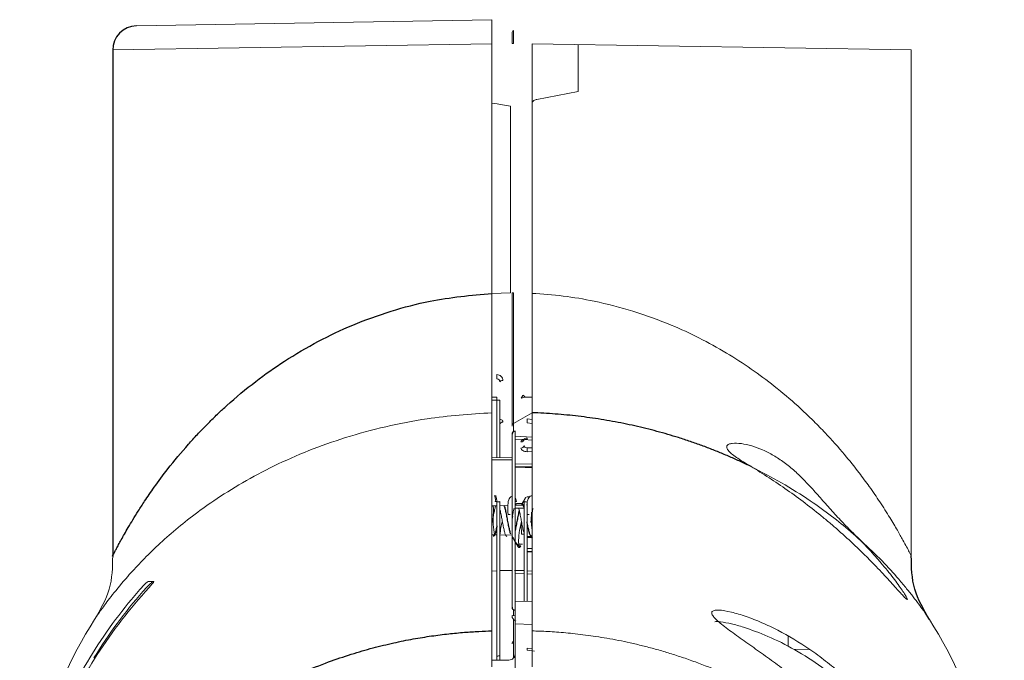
# Paper-space layout '_Front' of a CAD drawing. Header units: millimetres. Extents: x -1506 to 1507, y 5 to 2555.
# Tile 25 of 55: x -1334 to -1252, y 2345 to 2398. Entities that reach past the tile are written whole.
import ezdxf

# ---------------------------------------------------------------- set-up
doc = ezdxf.new("R2010")
doc.units = ezdxf.units.MM

psp = doc.layouts.new('_Front')

# ---------------------------------------------------------------- linework, layer by layer
at = {"color": 144, "linetype": 'Continuous', "lineweight": 18}
for p, q in [((-1323.961, 2397.674), (-1294.349, 2398.191)), ((-1294.349, 2396.192), (-1325.926, 2395.674)), ((-1294.349, 2373.573), (-1294.349, 2396.192)), ((-1291.003, 2396.192), (-1291.003, 2375.4)), ((-1259.426, 2395.674), (-1291.003, 2396.192)), ((-1287.152, 2396.129), (-1287.152, 2392.217)), ((-1259.426, 2353.495), (-1259.426, 2395.674)), ((-1290.599, 2391.55), (-1287.152, 2392.217)), ((-1292.804, 2390.998), (-1292.804, 2375.438)), ((-1292.804, 2375.438), (-1294.349, 2375.4)), ((-1294.349, 2366.817), (-1294.349, 2367.008)), ((-1293.928, 2366.759), (-1294.349, 2366.755)), ((-1291.003, 2366.755), (-1291.424, 2366.759)), ((-1294.349, 2366.501), (-1293.928, 2366.505)), ((-1294.349, 2366.276), (-1294.349, 2366.501)), ((-1293.928, 2366.505), (-1293.676, 2366.505)), ((-1293.928, 2361.709), (-1293.928, 2366.505)), ((-1293.676, 2366.505), (-1293.676, 2361.711)), ((-1292.549, 2364.56), (-1291.003, 2365.458)), ((-1291.003, 2364.9), (-1291.413, 2364.951)), ((-1292.549, 2363.859), (-1292.549, 2364.56)), ((-1291.424, 2364.614), (-1291.003, 2364.57)), ((-1292.676, 2349.264), (-1292.676, 2363.66)), ((-1292.424, 2363.914), (-1292.424, 2342.83)), ((-1292.424, 2363.507), (-1291.003, 2363.432)), ((-1291.687, 2363.214), (-1292.424, 2363.253)), ((-1291.003, 2363.178), (-1291.68, 2363.214)), ((-1291.424, 2362.545), (-1291.003, 2362.545)), ((-1292.676, 2361.718), (-1294.349, 2361.706)), ((-1291.003, 2362.215), (-1291.424, 2362.214)), ((-1292.424, 2361.207), (-1291.003, 2361.167)), ((-1291.003, 2360.939), (-1292.424, 2360.978)), ((-1294.172, 2358.537), (-1294.007, 2358.537)), ((-1292.424, 2358.537), (-1292.417, 2358.537)), ((-1291.535, 2358.386), (-1291.502, 2358.399)), ((-1291.286, 2358.462), (-1291.452, 2358.462)), ((-1294.349, 2357.705), (-1293.928, 2357.712)), ((-1294.066, 2358.063), (-1293.9, 2358.063)), ((-1293.928, 2344.843), (-1293.928, 2358.019)), ((-1293.676, 2358.076), (-1293.676, 2344.846)), ((-1293.676, 2357.716), (-1293.021, 2357.727)), ((-1292.424, 2358.063), (-1292.31, 2358.063)), ((-1291.676, 2357.757), (-1292.424, 2357.77)), ((-1292.424, 2357.516), (-1291.676, 2357.503)), ((-1291.676, 2349.753), (-1291.676, 2358.076)), ((-1291.424, 2358.019), (-1291.424, 2349.749)), ((-1293.006, 2356.97), (-1292.84, 2356.97)), ((-1291.416, 2356.97), (-1291.25, 2356.97)), ((-1294.349, 2355.295), (-1293.928, 2355.288)), ((-1293.676, 2355.283), (-1292.676, 2355.266)), ((-1291.711, 2355.336), (-1291.877, 2355.336)), ((-1291.072, 2355.133), (-1291.116, 2355.176)), ((-1292.223, 2354.519), (-1291.802, 2354.519)), ((-1292.045, 2354.364), (-1292.21, 2354.364)), ((-1292.116, 2354.245), (-1292.036, 2354.245)), ((-1291.941, 2354.37), (-1292.107, 2354.37)), ((-1291.424, 2354.157), (-1291.003, 2354.162)), ((-1291.003, 2353.912), (-1291.424, 2353.907)), ((-1293.928, 2352.293), (-1294.363, 2352.269)), ((-1292.676, 2352.324), (-1293.676, 2352.304)), ((-1292.475, 2352.323), (-1291.676, 2352.304)), ((-1291.676, 2352.05), (-1292.424, 2352.069)), ((-1291.424, 2352.293), (-1290.988, 2352.268)), ((-1290.997, 2352.015), (-1291.424, 2352.039)), ((-1292.424, 2349.766), (-1291.003, 2349.742)), ((-1292.676, 2348.562), (-1292.676, 2348.561)), ((-1292.424, 2348.553), (-1292.676, 2348.562)), ((-1292.549, 2348.558), (-1292.549, 2349.081)), ((-1292.549, 2346.435), (-1292.549, 2348.235)), ((-1291.003, 2347.815), (-1292.424, 2347.875)), ((-1292.676, 2346.225), (-1292.676, 2346.205)), ((-1292.549, 2346.415), (-1292.549, 2346.435)), ((-1269.676, 2346.02), (-1269.676, 2346.831)), ((-1290.79, 2345.611), (-1291.424, 2345.677)), ((-1291.418, 2345.84), (-1291.003, 2345.797)), ((-1267.934, 2345.74), (-1269.237, 2345.762)), ((-1294.349, 2344.838), (-1292.928, 2344.854))]:
    psp.add_line(p, q, dxfattribs=at)
at = {"color": 7, "linetype": 'Continuous', "lineweight": 25}
for p, q in [((-1325.926, 2395.674), (-1325.926, 2353.495)), ((-1292.416, 2358.538), (-1292.424, 2358.538)), ((-1292.676, 2355.097), (-1292.647, 2355.097)), ((-1291.132, 2355.222), (-1291.003, 2355.007)), ((-1291.424, 2353.903), (-1291.003, 2353.908))]:
    psp.add_line(p, q, dxfattribs=at)
at = {"color": 144, "linetype": 'Continuous', "lineweight": 18, "flags": 128}
for points in [[(-1294.349, 2391.248), (-1293.912, 2391.177), (-1293.476, 2391.106), (-1292.804, 2390.998)], [(-1293.676, 2368.027), (-1293.671, 2368.049), (-1293.657, 2368.07), (-1293.635, 2368.09), (-1293.605, 2368.107), (-1293.568, 2368.121), (-1293.525, 2368.132), (-1293.479, 2368.139), (-1293.431, 2368.142)], [(-1292.676, 2361.547), (-1293.184, 2361.544), (-1294.349, 2361.536)], [(-1292.546, 2345.041), (-1292.548, 2345.693), (-1292.549, 2346.207), (-1292.549, 2346.415), (-1292.549, 2346.415), (-1292.549, 2346.415)], [(-1291.418, 2345.84), (-1291.418, 2345.85), (-1291.418, 2345.85), (-1291.418, 2345.841), (-1291.419, 2345.822), (-1291.42, 2345.796), (-1291.421, 2345.762), (-1291.423, 2345.721), (-1291.424, 2345.677)]]:
    psp.add_lwpolyline(points, dxfattribs=at)
at = {"color": 7, "linetype": 'Continuous', "lineweight": 25}
for centre, radius, start, end in [((-1323.926, 2395.674), 2, 91, 180.81189), ((-1292.422, 2363.66), 0.254, 90.5, 180), ((-1292.422, 2349.264), 0.254, 180, 269.5)]:
    psp.add_arc(centre, radius, start, end, dxfattribs=at)
at = {"color": 144, "linetype": 'Continuous', "lineweight": 18}
for centre, radius, start, end in [((-1292.412, 2368.509), 1.533, 175.22569, 188.57107), ((-1301.204, 2366.632), 7.277, 359.0001, 0.9999), ((-1291.498, 2366.987), 0.227, 193.65894, 267.04291), ((-1288.257, 2364.977), 5.682, 180.26072, 183.66203), ((-1297.095, 2364.977), 5.682, 356.33797, 359.73928), ((-1293.443, 2364.448), 0.234, 86.70719, 174.32051), ((-1291.916, 2363.271), 0.24, 267.06685, 356.19297), ((-1297.738, 2363.259), 6.315, 359.74986, 0.83318), ((-1291.908, 2362.745), 0.233, 265.10208, 353.49754), ((-1309.6, 2362.379), 18.177, 359.47924, 0.52076), ((-1292.168, 2348.561), 0.508, 180, 247.5), ((-1292.676, 2326.52), 41, 147.99481, 180), ((-1292.676, 2326.52), 41, 0, 32.00532), ((-1293.867, 2345.607), 0.414, 261.54741, 297.50351), ((-1293.93, 2345.415), 0.256, 272.81647, 305.5174), ((-1294.776, 2345.174), 0.859, 359.00989, 1.63335)]:
    psp.add_arc(centre, radius, start, end, dxfattribs=at)
for points, knots in [([(-1294.349, 2396.192), (-1294.349, 2396.24), (-1294.349, 2396.335), (-1294.349, 2396.477), (-1294.349, 2396.618), (-1294.349, 2396.757), (-1294.349, 2396.892), (-1294.349, 2397.024), (-1294.349, 2397.152), (-1294.349, 2397.274), (-1294.349, 2397.391), (-1294.349, 2397.502), (-1294.349, 2397.63), (-1294.349, 2397.77), (-1294.349, 2397.911), (-1294.349, 2398.029), (-1294.349, 2398.119), (-1294.349, 2398.179), (-1294.349, 2398.187), (-1294.349, 2398.191)], [0, 0, 0, 0, 0.045541, 0.091062, 0.136562, 0.182042, 0.227503, 0.272945, 0.318369, 0.363776, 0.409166, 0.45454, 0.499898, 0.576075, 0.65512, 0.737034, 0.821818, 0.909473, 1, 1, 1, 1]), ([(-1292.676, 2397.074), (-1292.676, 2397.074), (-1292.676, 2396.981), (-1292.676, 2396.744), (-1292.676, 2396.649), (-1292.676, 2396.442), (-1292.676, 2396.331), (-1292.676, 2396.218)], [0, 0, 0, 0, 0.5, 0.5, 0.75, 0.75, 1, 1, 1, 1]), ([(-1292.548, 2396.218), (-1292.548, 2396.358), (-1292.548, 2396.5), (-1292.547, 2396.76), (-1292.547, 2396.88), (-1292.548, 2397.078), (-1292.548, 2397.158), (-1292.548, 2397.265), (-1292.549, 2397.294), (-1292.549, 2397.293)], [0, 0, 0, 0, 0.25, 0.25, 0.5, 0.5, 0.75, 0.75, 1, 1, 1, 1]), ([(-1290.599, 2391.55), (-1290.687, 2391.533), (-1290.771, 2391.504), (-1290.887, 2391.433), (-1290.923, 2391.405), (-1290.981, 2391.336), (-1291.003, 2391.294), (-1291.003, 2391.248)], [0, 0, 0, 0, 0.5, 0.5, 0.75, 0.75, 1, 1, 1, 1]), ([(-1294.349, 2371.071), (-1294.349, 2371.168), (-1294.349, 2371.371), (-1294.349, 2371.691), (-1294.349, 2372.037), (-1294.349, 2372.41), (-1294.349, 2372.808), (-1294.349, 2373.222), (-1294.349, 2373.725), (-1294.349, 2374.291), (-1294.349, 2374.877), (-1294.349, 2375.24), (-1294.349, 2375.4)], [0, 0, 0, 0, 0.069166, 0.14413, 0.224849, 0.31124, 0.403175, 0.500487, 0.597143, 0.749975, 0.890333, 1, 1, 1, 1]), ([(-1292.676, 2364.346), (-1292.676, 2364.415), (-1292.676, 2364.486), (-1292.676, 2364.662), (-1292.676, 2364.732), (-1292.676, 2364.899), (-1292.676, 2364.997), (-1292.676, 2365.338), (-1292.676, 2365.626), (-1292.676, 2366.184), (-1292.676, 2366.393), (-1292.676, 2366.845), (-1292.676, 2367.089), (-1292.676, 2367.617), (-1292.676, 2367.904), (-1292.676, 2368.504), (-1292.676, 2368.816), (-1292.676, 2369.782), (-1292.676, 2370.475), (-1292.676, 2371.867), (-1292.676, 2372.573), (-1292.676, 2374), (-1292.676, 2374.72), (-1292.676, 2375.438)], [0, 0, 0, 0, 0.125, 0.125, 0.1875, 0.1875, 0.25, 0.25, 0.375, 0.375, 0.4375, 0.4375, 0.5, 0.5, 0.5625, 0.5625, 0.625, 0.625, 0.75, 0.75, 0.875, 0.875, 1, 1, 1, 1]), ([(-1292.548, 2375.438), (-1292.548, 2374.733), (-1292.548, 2374.027), (-1292.548, 2372.627), (-1292.548, 2371.934), (-1292.547, 2370.568), (-1292.547, 2369.888), (-1292.547, 2368.938), (-1292.547, 2368.632), (-1292.547, 2368.042), (-1292.547, 2367.761), (-1292.547, 2367.243), (-1292.547, 2367.003), (-1292.547, 2366.56), (-1292.547, 2366.356), (-1292.548, 2365.812), (-1292.548, 2365.531), (-1292.548, 2365.199), (-1292.548, 2365.104), (-1292.549, 2364.941), (-1292.549, 2364.873), (-1292.549, 2364.702), (-1292.549, 2364.633), (-1292.549, 2364.565)], [0, 0, 0, 0, 0.125, 0.125, 0.25, 0.25, 0.375, 0.375, 0.4375, 0.4375, 0.5, 0.5, 0.5625, 0.5625, 0.625, 0.625, 0.75, 0.75, 0.8125, 0.8125, 0.875, 0.875, 1, 1, 1, 1]), ([(-1291.003, 2375.4), (-1291.003, 2375.241), (-1291.003, 2374.877), (-1291.003, 2374.292), (-1291.003, 2373.725), (-1291.003, 2373.154), (-1291.003, 2372.615), (-1291.003, 2372.047), (-1291.003, 2371.537), (-1291.003, 2371.22), (-1291.003, 2371.07)], [0, 0, 0, 0, 0.109602, 0.250036, 0.402694, 0.499533, 0.643463, 0.775124, 0.894052, 1, 1, 1, 1]), ([(-1291.003, 2375.4), (-1290.137, 2375.338), (-1288.392, 2375.212), (-1285.565, 2374.729), (-1282.524, 2373.947), (-1279.617, 2372.884), (-1277.039, 2371.689), (-1274.819, 2370.462), (-1272.73, 2369.11), (-1270.743, 2367.63), (-1269.017, 2366.167), (-1267.637, 2364.858), (-1266.324, 2363.509), (-1265.047, 2362.071), (-1263.846, 2360.57), (-1262.868, 2359.242), (-1262.001, 2357.977), (-1261.218, 2356.748), (-1260.583, 2355.681), (-1260.124, 2354.862), (-1259.804, 2354.273), (-1259.507, 2353.705), (-1259.459, 2353.611), (-1259.427, 2353.549)], [0, 0, 0, 0, 0.046753, 0.094174, 0.155951, 0.220444, 0.270122, 0.322441, 0.373333, 0.424589, 0.481014, 0.52318, 0.554746, 0.613264, 0.663062, 0.701766, 0.745655, 0.793531, 0.836636, 0.875117, 0.907844, 0.938668, 1, 1, 1, 1]), ([(-1294.349, 2371.071), (-1294.349, 2370.972), (-1294.349, 2370.779), (-1294.35, 2370.498), (-1294.35, 2370.229), (-1294.35, 2369.973), (-1294.349, 2369.73), (-1294.349, 2369.574), (-1294.349, 2369.498)], [0, 0, 0, 0, 0.1816511, 0.3573239, 0.5269742, 0.6906032, 0.8482527, 1, 1, 1, 1]), ([(-1294.349, 2369.499), (-1294.349, 2369.575), (-1294.349, 2369.731), (-1294.35, 2369.974), (-1294.35, 2370.23), (-1294.35, 2370.498), (-1294.349, 2370.779), (-1294.349, 2370.972), (-1294.349, 2371.07)], [0, 0, 0, 0, 0.151753, 0.309407, 0.473037, 0.642686, 0.818355, 1, 1, 1, 1]), ([(-1291.003, 2371.071), (-1291.003, 2370.972), (-1291.003, 2370.779), (-1291.002, 2370.498), (-1291.002, 2370.229), (-1291.002, 2369.973), (-1291.003, 2369.73), (-1291.003, 2369.574), (-1291.003, 2369.498)], [0, 0, 0, 0, 0.181651, 0.357324, 0.526974, 0.690603, 0.848253, 1, 1, 1, 1]), ([(-1291.003, 2369.499), (-1291.003, 2369.575), (-1291.003, 2369.731), (-1291.002, 2369.974), (-1291.002, 2370.23), (-1291.002, 2370.498), (-1291.003, 2370.779), (-1291.003, 2370.972), (-1291.003, 2371.07)], [0, 0, 0, 0, 0.151753, 0.309407, 0.473037, 0.642686, 0.818355, 1, 1, 1, 1]), ([(-1294.349, 2368.49), (-1294.349, 2368.552), (-1294.349, 2368.676), (-1294.349, 2368.871), (-1294.349, 2369.074), (-1294.349, 2369.283), (-1294.349, 2369.426), (-1294.349, 2369.499)], [0, 0, 0, 0, 0.195015, 0.392349, 0.592193, 0.794702, 1, 1, 1, 1]), ([(-1294.349, 2369.498), (-1294.349, 2369.426), (-1294.349, 2369.282), (-1294.349, 2369.073), (-1294.349, 2368.871), (-1294.349, 2368.676), (-1294.349, 2368.552), (-1294.349, 2368.49)], [0, 0, 0, 0, 0.205294, 0.407801, 0.607645, 0.804981, 1, 1, 1, 1]), ([(-1291.003, 2368.49), (-1291.003, 2368.552), (-1291.003, 2368.676), (-1291.003, 2368.871), (-1291.003, 2369.074), (-1291.003, 2369.283), (-1291.003, 2369.426), (-1291.003, 2369.499)], [0, 0, 0, 0, 0.195015, 0.392349, 0.592193, 0.794702, 1, 1, 1, 1]), ([(-1291.003, 2369.498), (-1291.003, 2369.426), (-1291.003, 2369.282), (-1291.003, 2369.073), (-1291.003, 2368.871), (-1291.003, 2368.676), (-1291.003, 2368.552), (-1291.003, 2368.49)], [0, 0, 0, 0, 0.205294, 0.407801, 0.607645, 0.804981, 1, 1, 1, 1]), ([(-1294.349, 2367.729), (-1294.349, 2367.789), (-1294.349, 2367.907), (-1294.349, 2368.094), (-1294.349, 2368.287), (-1294.349, 2368.422), (-1294.349, 2368.49)], [0, 0, 0, 0, 0.2510051, 0.5010435, 0.7505611, 1, 1, 1, 1]), ([(-1294.349, 2368.49), (-1294.349, 2368.422), (-1294.349, 2368.287), (-1294.349, 2368.094), (-1294.349, 2367.907), (-1294.349, 2367.789), (-1294.349, 2367.729)], [0, 0, 0, 0, 0.24944, 0.498957, 0.748996, 1, 1, 1, 1]), ([(-1293.431, 2368.142), (-1293.431, 2368.267), (-1293.481, 2368.392), (-1293.665, 2368.577), (-1293.799, 2368.636), (-1293.94, 2368.637)], [0, 0, 0, 0, 0.5, 0.5, 1, 1, 1, 1]), ([(-1293.928, 2368.281), (-1293.846, 2368.28), (-1293.778, 2368.24), (-1293.695, 2368.142), (-1293.676, 2368.084), (-1293.676, 2368.027)], [0, 0, 0, 0, 0.5, 0.5, 1, 1, 1, 1]), ([(-1291.003, 2368.49), (-1291.003, 2368.422), (-1291.003, 2368.287), (-1291.003, 2368.094), (-1291.003, 2367.907), (-1291.003, 2367.789), (-1291.003, 2367.729)], [0, 0, 0, 0, 0.24944, 0.498957, 0.748996, 1, 1, 1, 1]), ([(-1294.349, 2367.729), (-1294.349, 2367.678), (-1294.349, 2367.574), (-1294.349, 2367.426), (-1294.349, 2367.281), (-1294.349, 2367.14), (-1294.349, 2367.052), (-1294.349, 2367.008)], [0, 0, 0, 0, 0.192925, 0.389207, 0.589042, 0.792597, 1, 1, 1, 1]), ([(-1294.349, 2367.008), (-1294.349, 2367.053), (-1294.349, 2367.141), (-1294.349, 2367.281), (-1294.349, 2367.426), (-1294.349, 2367.574), (-1294.349, 2367.678), (-1294.349, 2367.729)], [0, 0, 0, 0, 0.207388, 0.410935, 0.610771, 0.807061, 1, 1, 1, 1]), ([(-1291.003, 2367.729), (-1291.003, 2367.678), (-1291.003, 2367.574), (-1291.003, 2367.426), (-1291.003, 2367.281), (-1291.003, 2367.14), (-1291.003, 2367.052), (-1291.003, 2367.008)], [0, 0, 0, 0, 0.192925, 0.389207, 0.589042, 0.792597, 1, 1, 1, 1]), ([(-1291.003, 2367.008), (-1291.003, 2367.053), (-1291.003, 2367.141), (-1291.003, 2367.281), (-1291.003, 2367.426), (-1291.003, 2367.574), (-1291.003, 2367.678), (-1291.003, 2367.729)], [0, 0, 0, 0, 0.207388, 0.410935, 0.610771, 0.807061, 1, 1, 1, 1]), ([(-1294.349, 2367.008), (-1294.349, 2366.964), (-1294.349, 2366.875), (-1294.35, 2366.749), (-1294.35, 2366.624), (-1294.35, 2366.503), (-1294.349, 2366.385), (-1294.349, 2366.313), (-1294.349, 2366.276)], [0, 0, 0, 0, 0.148818, 0.3047, 0.467732, 0.637966, 0.815406, 1, 1, 1, 1]), ([(-1291.719, 2366.933), (-1291.748, 2366.908), (-1291.782, 2366.866), (-1291.85, 2366.773), (-1291.886, 2366.72), (-1291.921, 2366.664)], [0, 0, 0, 0, 0.5, 0.5, 1, 1, 1, 1]), ([(-1291.51, 2366.76), (-1291.57, 2366.76), (-1291.638, 2366.748), (-1291.778, 2366.714), (-1291.85, 2366.691), (-1291.921, 2366.664)], [0, 0, 0, 0, 0.5, 0.5, 1, 1, 1, 1]), ([(-1291.003, 2366.276), (-1291.003, 2366.313), (-1291.003, 2366.385), (-1291.002, 2366.503), (-1291.002, 2366.624), (-1291.002, 2366.749), (-1291.003, 2366.875), (-1291.003, 2366.965), (-1291.003, 2367.008)], [0, 0, 0, 0, 0.184572, 0.361997, 0.532227, 0.695264, 0.851159, 1, 1, 1, 1]), ([(-1291.003, 2366.755), (-1291.002, 2366.712), (-1291.002, 2366.52), (-1291.003, 2366.383), (-1291.003, 2366.276)], [0, 0, 0, 0, 0.2286, 1, 1, 1, 1]), ([(-1294.349, 2365.458), (-1294.349, 2365.487), (-1294.349, 2365.556), (-1294.349, 2365.681), (-1294.349, 2365.844), (-1294.349, 2365.987), (-1294.349, 2366.129), (-1294.349, 2366.231), (-1294.349, 2366.276)], [0, 0, 0, 0, 0.209092, 0.499441, 0.655712, 0.791589, 0.906427, 1, 1, 1, 1]), ([(-1291.003, 2366.276), (-1291.003, 2366.247), (-1291.003, 2366.182), (-1291.003, 2366.089), (-1291.003, 2365.993), (-1291.003, 2365.897), (-1291.003, 2365.805), (-1291.003, 2365.695), (-1291.003, 2365.596), (-1291.003, 2365.517), (-1291.003, 2365.476), (-1291.003, 2365.458)], [0, 0, 0, 0, 0.0600704, 0.1295762, 0.2085034, 0.2967694, 0.3942057, 0.5005526, 0.7035419, 0.8695389, 1, 1, 1, 1]), ([(-1294.349, 2365.458), (-1296.17, 2365.333), (-1299.209, 2365.124), (-1303.261, 2364.319), (-1306.56, 2363.422), (-1309.667, 2362.311), (-1312.529, 2361.042), (-1315.172, 2359.63), (-1317.412, 2358.219), (-1319.304, 2356.853), (-1320.902, 2355.561), (-1322.342, 2354.266), (-1323.611, 2353.003), (-1324.862, 2351.637), (-1325.973, 2350.287), (-1326.842, 2349.119), (-1327.308, 2348.451), (-1327.497, 2348.172), (-1327.444, 2348.249), (-1327.444, 2348.25)], [0, 0, 0, 0, 0.0886497, 0.1479033, 0.2089845, 0.268987, 0.3308854, 0.3928707, 0.4562088, 0.5078264, 0.5594137, 0.6124718, 0.6658826, 0.7180788, 0.7938202, 0.8651112, 0.9331118, 0.9991571, 1, 1, 1, 1]), ([(-1294.349, 2347.288), (-1294.349, 2351.859), (-1294.349, 2355.672), (-1294.349, 2361.739), (-1294.349, 2363.994), (-1294.349, 2365.458)], [0, 0, 0, 0, 0.5, 0.5, 1, 1, 1, 1]), ([(-1293.43, 2364.681), (-1293.432, 2364.701), (-1293.439, 2364.753), (-1293.501, 2364.83), (-1293.588, 2364.891), (-1293.657, 2364.909), (-1293.676, 2364.914)], [0, 0, 0, 0, 0.21374, 0.543776, 0.876235, 1, 1, 1, 1]), ([(-1291.003, 2365.458), (-1291.003, 2363.994), (-1291.003, 2361.739), (-1291.003, 2355.672), (-1291.003, 2351.859), (-1291.003, 2347.288)], [0, 0, 0, 0, 0.5, 0.5, 1, 1, 1, 1]), ([(-1291.685, 2363.252), (-1291.684, 2363.233), (-1291.682, 2363.196), (-1291.709, 2363.169), (-1291.705, 2363.174), (-1291.676, 2363.19), (-1291.62, 2363.209), (-1291.536, 2363.225), (-1291.463, 2363.233), (-1291.425, 2363.231), (-1291.424, 2363.231)], [0, 0, 0, 0, 0.162044, 0.312927, 0.430594, 0.546017, 0.668175, 0.82168, 0.991856, 1, 1, 1, 1]), ([(-1291.676, 2363.255), (-1291.676, 2363.283), (-1291.649, 2363.307), (-1291.557, 2363.341), (-1291.491, 2363.35), (-1291.424, 2363.351)], [0, 0, 0, 0, 0.5, 0.5, 1, 1, 1, 1]), ([(-1291.669, 2363.225), (-1291.675, 2363.224), (-1291.734, 2363.214), (-1291.821, 2363.175), (-1291.911, 2363.11), (-1291.922, 2363.058), (-1291.928, 2363.032)], [0, 0, 0, 0, 0.0394097, 0.3629634, 0.6825977, 1, 1, 1, 1]), ([(-1291.928, 2362.512), (-1291.928, 2362.435), (-1291.871, 2362.358), (-1291.684, 2362.247), (-1291.556, 2362.214), (-1291.424, 2362.214)], [0, 0, 0, 0, 0.5, 0.5, 1, 1, 1, 1]), ([(-1291.424, 2362.545), (-1291.491, 2362.544), (-1291.557, 2362.565), (-1291.649, 2362.631), (-1291.676, 2362.675), (-1291.676, 2362.718)], [0, 0, 0, 0, 0.5, 0.5, 1, 1, 1, 1]), ([(-1272.765, 2360.974), (-1273.11, 2361.183), (-1273.452, 2361.384), (-1273.92, 2361.687), (-1274.069, 2361.789), (-1274.338, 2361.991), (-1274.457, 2362.091), (-1274.652, 2362.287), (-1274.723, 2362.38), (-1274.78, 2362.508), (-1274.791, 2362.548), (-1274.796, 2362.623), (-1274.79, 2362.657), (-1274.749, 2362.749), (-1274.691, 2362.798), (-1274.536, 2362.87), (-1274.439, 2362.893), (-1274.11, 2362.934), (-1273.849, 2362.923), (-1273.295, 2362.846), (-1272.999, 2362.78), (-1272.404, 2362.604), (-1272.103, 2362.493), (-1271.499, 2362.229), (-1271.197, 2362.075), (-1270.594, 2361.724), (-1270.293, 2361.525), (-1269.705, 2361.09), (-1269.416, 2360.853), (-1268.843, 2360.34), (-1268.559, 2360.064), (-1267.989, 2359.477), (-1267.706, 2359.168), (-1267.14, 2358.537), (-1266.855, 2358.213), (-1266.274, 2357.556), (-1265.976, 2357.222), (-1265.367, 2356.561), (-1265.058, 2356.236), (-1264.431, 2355.598), (-1264.111, 2355.285), (-1263.797, 2354.969)], [0, 0, 0, 0, 0.0625, 0.0625, 0.09375, 0.09375, 0.125, 0.125, 0.15625, 0.15625, 0.171875, 0.171875, 0.1875, 0.1875, 0.21875, 0.21875, 0.25, 0.25, 0.3125, 0.3125, 0.375, 0.375, 0.4375, 0.4375, 0.5, 0.5, 0.5625, 0.5625, 0.625, 0.625, 0.6875, 0.6875, 0.75, 0.75, 0.8125, 0.8125, 0.875, 0.875, 0.9375, 0.9375, 1, 1, 1, 1]), ([(-1263.797, 2354.969), (-1263.351, 2354.519), (-1262.928, 2354.07), (-1262.33, 2353.403), (-1262.137, 2353.181), (-1261.764, 2352.742), (-1261.583, 2352.523), (-1261.244, 2352.103), (-1261.085, 2351.901), (-1260.788, 2351.512), (-1260.648, 2351.324), (-1260.272, 2350.803), (-1260.078, 2350.515), (-1259.911, 2350.245), (-1259.882, 2350.196), (-1259.832, 2350.109), (-1259.812, 2350.071), (-1259.763, 2349.974), (-1259.748, 2349.932), (-1259.754, 2349.895), (-1259.775, 2349.9), (-1259.851, 2349.957), (-1259.906, 2350.007), (-1260.05, 2350.153), (-1260.138, 2350.247), (-1260.343, 2350.469), (-1260.46, 2350.598), (-1260.852, 2351.032), (-1261.16, 2351.374), (-1261.682, 2351.939), (-1261.865, 2352.136), (-1262.243, 2352.535), (-1262.439, 2352.739), (-1262.843, 2353.154), (-1263.052, 2353.365), (-1263.482, 2353.792), (-1263.704, 2354.008), (-1264.374, 2354.65), (-1264.834, 2355.074), (-1265.542, 2355.704), (-1265.782, 2355.913), (-1266.267, 2356.327), (-1266.513, 2356.534), (-1267.747, 2357.548), (-1268.745, 2358.304), (-1270.258, 2359.366), (-1270.767, 2359.709), (-1271.776, 2360.364), (-1272.275, 2360.676), (-1272.765, 2360.972)], [0, 0, 0, 0, 0.0625, 0.0625, 0.09375, 0.09375, 0.125, 0.125, 0.15625, 0.15625, 0.1875, 0.1875, 0.25, 0.25, 0.265625, 0.265625, 0.28125, 0.28125, 0.3125, 0.3125, 0.34375, 0.34375, 0.375, 0.375, 0.40625, 0.40625, 0.4375, 0.4375, 0.5, 0.5, 0.53125, 0.53125, 0.5625, 0.5625, 0.59375, 0.59375, 0.625, 0.625, 0.6875, 0.6875, 0.71875, 0.71875, 0.75, 0.75, 0.875, 0.875, 0.9375, 0.9375, 1, 1, 1, 1]), ([(-1272.725, 2360.947), (-1271.88, 2360.512), (-1270.123, 2359.609), (-1267.942, 2358.217), (-1266.052, 2356.854), (-1264.685, 2355.762), (-1263.968, 2355.109), (-1263.714, 2354.877)], [0, 0, 0, 0, 0.230986, 0.480704, 0.684213, 0.887602, 1, 1, 1, 1]), ([(-1294.172, 2358.537), (-1294.128, 2358.533), (-1294.096, 2358.489), (-1294.059, 2358.323), (-1294.055, 2358.204), (-1294.066, 2358.063)], [0, 0, 0, 0, 0.5, 0.5, 1, 1, 1, 1]), ([(-1293.9, 2358.063), (-1293.946, 2358.199), (-1293.978, 2358.317), (-1294.015, 2358.486), (-1294.019, 2358.533), (-1294.007, 2358.537)], [0, 0, 0, 0, 0.5, 0.5, 1, 1, 1, 1]), ([(-1293.006, 2356.97), (-1293.02, 2357.248), (-1293.048, 2357.801), (-1292.939, 2358.331), (-1292.785, 2358.44), (-1292.714, 2358.491)], [0, 0, 0, 0, 0.352528, 0.701969, 1, 1, 1, 1]), ([(-1292.31, 2358.063), (-1292.356, 2358.199), (-1292.388, 2358.317), (-1292.425, 2358.486), (-1292.429, 2358.533), (-1292.417, 2358.537)], [0, 0, 0, 0, 0.5, 0.5, 1, 1, 1, 1]), ([(-1291.432, 2357.752), (-1291.432, 2357.754), (-1291.437, 2358.017), (-1291.33, 2358.322), (-1291.15, 2358.533), (-1291.025, 2358.536), (-1290.992, 2358.537)], [0, 0, 0, 0, 0.003021, 0.42559, 0.850087, 1, 1, 1, 1]), ([(-1294.021, 2357.71), (-1294.037, 2357.672), (-1294.08, 2357.571), (-1294.146, 2357.275), (-1294.231, 2356.88), (-1294.295, 2356.509), (-1294.336, 2356.301), (-1294.349, 2356.232)], [0, 0, 0, 0, 0.142705, 0.385981, 0.63498, 0.878818, 1, 1, 1, 1]), ([(-1294.249, 2357.706), (-1294.244, 2357.686), (-1294.224, 2357.591), (-1294.216, 2357.407), (-1294.223, 2357.25), (-1294.225, 2357.188)], [0, 0, 0, 0, 0.143075, 0.66544, 1, 1, 1, 1]), ([(-1293.928, 2358.019), (-1293.861, 2358.024), (-1293.796, 2358.032), (-1293.703, 2358.052), (-1293.676, 2358.064), (-1293.676, 2358.076)], [0, 0, 0, 0, 0.5, 0.5, 1, 1, 1, 1]), ([(-1292.495, 2357.513), (-1292.507, 2357.472), (-1292.545, 2357.338), (-1292.595, 2357.101), (-1292.632, 2356.909), (-1292.641, 2356.86)], [0, 0, 0, 0, 0.2480261, 0.8089381, 1, 1, 1, 1]), ([(-1292.305, 2357.875), (-1292.326, 2357.876), (-1292.359, 2357.877), (-1292.394, 2357.794), (-1292.407, 2357.764)], [0, 0, 0, 0, 0.635345, 1, 1, 1, 1]), ([(-1291.848, 2357.885), (-1291.924, 2357.885), (-1292.078, 2357.885), (-1292.231, 2357.885), (-1292.307, 2357.885)], [0, 0, 0, 0, 0.500697, 1, 1, 1, 1]), ([(-1291.676, 2355.443), (-1291.692, 2355.493), (-1291.734, 2355.629), (-1291.804, 2355.961), (-1291.887, 2356.384), (-1291.964, 2356.826), (-1292.045, 2357.223), (-1292.094, 2357.42), (-1292.116, 2357.51)], [0, 0, 0, 0, 0.1077864, 0.2916697, 0.4760872, 0.6573759, 0.8428036, 1, 1, 1, 1]), ([(-1291.676, 2358.076), (-1291.676, 2358.064), (-1291.649, 2358.052), (-1291.556, 2358.032), (-1291.491, 2358.024), (-1291.424, 2358.019)], [0, 0, 0, 0, 0.5, 0.5, 1, 1, 1, 1]), ([(-1294.225, 2357.188), (-1294.243, 2356.831), (-1294.277, 2356.145), (-1294.177, 2355.568), (-1294.129, 2355.291)], [0, 0, 0, 0, 0.519683, 1, 1, 1, 1]), ([(-1293.1, 2355.157), (-1293.126, 2355.168), (-1293.178, 2355.189), (-1293.262, 2355.391), (-1293.338, 2355.701), (-1293.422, 2356.093), (-1293.501, 2356.532), (-1293.581, 2356.959), (-1293.639, 2357.246), (-1293.666, 2357.349), (-1293.667, 2357.352)], [0, 0, 0, 0, 0.137929, 0.28218, 0.423153, 0.567416, 0.709564, 0.852191, 0.996265, 1, 1, 1, 1]), ([(-1292.61, 2356.843), (-1292.615, 2356.819), (-1292.627, 2356.765), (-1292.637, 2356.705), (-1292.643, 2356.67)], [0, 0, 0, 0, 0.431998, 1, 1, 1, 1]), ([(-1291.045, 2357.188), (-1291.066, 2356.828), (-1291.098, 2356.295), (-1291.026, 2355.847), (-1291.003, 2355.702)], [0, 0, 0, 0, 0.675166, 1, 1, 1, 1]), ([(-1290.915, 2357.489), (-1290.915, 2357.489), (-1290.942, 2357.404), (-1290.993, 2357.153), (-1291.045, 2356.888), (-1291.07, 2356.762)], [0, 0, 0, 0, 0.0026613, 0.5242716, 1, 1, 1, 1]), ([(-1293.677, 2355.284), (-1293.657, 2355.484), (-1293.623, 2355.826), (-1293.521, 2356.234), (-1293.478, 2356.404)], [0, 0, 0, 0, 0.5848542, 1, 1, 1, 1]), ([(-1292.107, 2354.37), (-1292.12, 2354.575), (-1292.146, 2354.985), (-1292.052, 2355.737), (-1291.93, 2356.235), (-1291.889, 2356.401)], [0, 0, 0, 0, 0.399903, 0.798982, 1, 1, 1, 1]), ([(-1291.877, 2355.336), (-1291.903, 2355.688), (-1291.929, 2356.049), (-1291.889, 2356.391), (-1291.888, 2356.398)], [0, 0, 0, 0, 0.977266, 1, 1, 1, 1]), ([(-1291.054, 2356.666), (-1291.065, 2356.605), (-1291.085, 2356.497), (-1291.106, 2356.387), (-1291.115, 2356.339)], [0, 0, 0, 0, 0.556975, 1, 1, 1, 1]), ([(-1291.424, 2355.155), (-1291.377, 2355.155), (-1291.266, 2355.155), (-1291.155, 2355.155), (-1291.092, 2355.155)], [0, 0, 0, 0, 0.425132, 1, 1, 1, 1]), ([(-1291.941, 2354.37), (-1291.986, 2354.292), (-1292.018, 2354.247), (-1292.053, 2354.243), (-1292.056, 2354.284), (-1292.045, 2354.364)], [0, 0, 0, 0, 0.5, 0.5, 1, 1, 1, 1]), ([(-1257.908, 2348.25), (-1257.938, 2348.294), (-1257.997, 2348.383), (-1258.416, 2348.986), (-1258.908, 2349.655), (-1259.379, 2350.271), (-1259.953, 2350.985), (-1260.8, 2351.98), (-1262.007, 2353.304), (-1263.195, 2354.408), (-1263.797, 2354.969)], [0, 0, 0, 0, 0.1566216, 0.3199642, 0.4044567, 0.4912973, 0.5808219, 0.6733366, 0.8342758, 1, 1, 1, 1]), ([(-1325.926, 2353.547), (-1325.945, 2352.596), (-1325.982, 2350.695), (-1326.958, 2349.063), (-1327.446, 2348.247)], [0, 0, 0, 0, 0.499999, 1, 1, 1, 1]), ([(-1323.809, 2350.57), (-1323.632, 2350.775), (-1323.453, 2350.97), (-1323.221, 2351.204), (-1323.151, 2351.271), (-1323.04, 2351.369), (-1323, 2351.398), (-1322.986, 2351.398)], [0, 0, 0, 0, 0.5, 0.5, 0.75, 0.75, 1, 1, 1, 1]), ([(-1322.585, 2351.391), (-1322.6, 2351.391), (-1322.64, 2351.362), (-1322.751, 2351.265), (-1322.822, 2351.198), (-1322.977, 2351.044), (-1323.062, 2350.956), (-1323.234, 2350.77), (-1323.324, 2350.671), (-1323.414, 2350.569)], [0, 0, 0, 0, 0.25, 0.25, 0.5, 0.5, 0.75, 0.75, 1, 1, 1, 1]), ([(-1322.503, 2351.389), (-1322.518, 2351.36), (-1322.555, 2351.308), (-1322.655, 2351.181), (-1322.716, 2351.108), (-1322.916, 2350.872), (-1323.066, 2350.702), (-1323.216, 2350.537)], [0, 0, 0, 0, 0.25, 0.25, 0.5, 0.5, 1, 1, 1, 1]), ([(-1323.216, 2350.537), (-1324.799, 2348.786), (-1326.207, 2346.926), (-1328.066, 2343.979), (-1328.643, 2342.971), (-1329.713, 2340.901), (-1330.205, 2339.838), (-1331.545, 2336.579), (-1332.237, 2334.361), (-1332.984, 2330.97), (-1333.185, 2329.829), (-1333.411, 2328.1), (-1333.474, 2327.521), (-1333.576, 2326.358), (-1333.614, 2325.772), (-1333.639, 2325.187)], [0, 0, 0, 0, 0.25, 0.25, 0.375, 0.375, 0.5, 0.5, 0.75, 0.75, 0.875, 0.875, 0.9375, 0.9375, 1, 1, 1, 1]), ([(-1273.179, 2348.485), (-1272.752, 2348.336), (-1272.316, 2348.164), (-1271.433, 2347.78), (-1270.983, 2347.566), (-1269.642, 2346.874), (-1268.753, 2346.343), (-1267.432, 2345.438), (-1266.993, 2345.118), (-1266.12, 2344.437), (-1265.693, 2344.082), (-1264.858, 2343.342), (-1264.449, 2342.958), (-1263.652, 2342.157), (-1263.263, 2341.739), (-1262.529, 2340.898), (-1262.181, 2340.472), (-1261.69, 2339.826), (-1261.532, 2339.611), (-1261.235, 2339.188), (-1261.094, 2338.98), (-1260.696, 2338.367), (-1260.461, 2337.969), (-1260.182, 2337.439), (-1260.1, 2337.272), (-1259.959, 2336.96), (-1259.901, 2336.816), (-1259.814, 2336.562), (-1259.783, 2336.451), (-1259.749, 2336.26), (-1259.746, 2336.181), (-1259.768, 2336.061), (-1259.793, 2336.02), (-1259.87, 2335.973), (-1259.922, 2335.968), (-1260.117, 2336.006), (-1260.295, 2336.1), (-1260.741, 2336.403), (-1261, 2336.607), (-1261.59, 2337.096), (-1261.91, 2337.374), (-1262.592, 2337.972), (-1262.955, 2338.292), (-1263.723, 2338.968), (-1264.118, 2339.313), (-1264.928, 2340.012), (-1265.344, 2340.365), (-1266.195, 2341.077), (-1266.632, 2341.436), (-1267.506, 2342.141), (-1267.945, 2342.488), (-1268.829, 2343.174), (-1269.273, 2343.512), (-1270.166, 2344.179), (-1270.617, 2344.51), (-1271.51, 2345.156), (-1271.951, 2345.471), (-1272.819, 2346.087), (-1273.246, 2346.387), (-1274.076, 2346.977), (-1274.475, 2347.265), (-1275.019, 2347.679), (-1275.19, 2347.814), (-1275.498, 2348.071), (-1275.635, 2348.195), (-1275.806, 2348.371), (-1275.856, 2348.428), (-1275.94, 2348.535), (-1275.974, 2348.585), (-1276.023, 2348.68), (-1276.038, 2348.723), (-1276.048, 2348.802), (-1276.043, 2348.837), (-1275.997, 2348.927), (-1275.926, 2348.969), (-1275.726, 2349.018), (-1275.599, 2349.025), (-1275.154, 2349.007), (-1274.797, 2348.945), (-1274.022, 2348.759), (-1273.606, 2348.633), (-1273.179, 2348.485)], [0, 0, 0, 0, 0.03125, 0.03125, 0.0625, 0.0625, 0.125, 0.125, 0.15625, 0.15625, 0.1875, 0.1875, 0.21875, 0.21875, 0.25, 0.25, 0.28125, 0.28125, 0.296875, 0.296875, 0.3125, 0.3125, 0.34375, 0.34375, 0.359375, 0.359375, 0.375, 0.375, 0.390625, 0.390625, 0.40625, 0.40625, 0.421875, 0.421875, 0.4375, 0.4375, 0.46875, 0.46875, 0.5, 0.5, 0.53125, 0.53125, 0.5625, 0.5625, 0.59375, 0.59375, 0.625, 0.625, 0.65625, 0.65625, 0.6875, 0.6875, 0.71875, 0.71875, 0.75, 0.75, 0.78125, 0.78125, 0.8125, 0.8125, 0.84375, 0.84375, 0.859375, 0.859375, 0.875, 0.875, 0.882812, 0.882812, 0.890625, 0.890625, 0.898437, 0.898437, 0.90625, 0.90625, 0.921875, 0.921875, 0.9375, 0.9375, 0.96875, 0.96875, 1, 1, 1, 1]), ([(-1273.394, 2347.598), (-1273.733, 2347.698), (-1274.415, 2347.9), (-1275.146, 2348.026), (-1275.615, 2348.079), (-1275.733, 2348.057), (-1275.775, 2348.049)], [0, 0, 0, 0, 0.373028, 0.749388, 0.911347, 1, 1, 1, 1]), ([(-1294.349, 2346.195), (-1294.349, 2346.239), (-1294.349, 2346.329), (-1294.349, 2346.458), (-1294.349, 2346.586), (-1294.349, 2346.71), (-1294.349, 2346.866), (-1294.349, 2347.065), (-1294.349, 2347.206), (-1294.349, 2347.288)], [0, 0, 0, 0, 0.088199, 0.182279, 0.282137, 0.387604, 0.498463, 0.708633, 1, 1, 1, 1]), ([(-1291.003, 2347.288), (-1290.79, 2347.281), (-1290.35, 2347.268), (-1289.67, 2347.235), (-1288.95, 2347.189), (-1288.189, 2347.127), (-1287.388, 2347.046), (-1286.548, 2346.946), (-1285.669, 2346.822), (-1284.753, 2346.674), (-1283.8, 2346.497), (-1282.812, 2346.291), (-1281.789, 2346.05), (-1280.733, 2345.774), (-1279.647, 2345.459), (-1278.531, 2345.102), (-1276.315, 2344.323), (-1273.255, 2342.997), (-1269.68, 2340.972), (-1266.76, 2338.93), (-1264.646, 2337.175), (-1263.108, 2335.736), (-1261.96, 2334.568), (-1260.879, 2333.371), (-1259.864, 2332.149), (-1258.914, 2330.906), (-1258.03, 2329.645), (-1257.209, 2328.369), (-1256.452, 2327.082), (-1255.757, 2325.787), (-1255.123, 2324.487), (-1254.548, 2323.184), (-1254.031, 2321.882), (-1253.571, 2320.582), (-1253.165, 2319.287), (-1252.813, 2317.999), (-1252.512, 2316.72), (-1252.26, 2315.453), (-1252.055, 2314.199), (-1251.897, 2312.959), (-1251.779, 2311.736), (-1251.735, 2310.925), (-1251.713, 2310.523)], [0, 0, 0, 0, 0.010491, 0.021667, 0.033528, 0.046073, 0.059304, 0.073219, 0.087819, 0.103103, 0.119072, 0.135726, 0.153065, 0.171088, 0.189797, 0.209189, 0.229267, 0.306615, 0.375185, 0.434974, 0.485981, 0.51411, 0.541874, 0.569272, 0.596305, 0.622973, 0.649276, 0.675213, 0.700785, 0.725992, 0.750833, 0.77531, 0.799421, 0.823167, 0.846548, 0.869565, 0.892216, 0.914502, 0.936424, 0.957981, 0.979173, 1, 1, 1, 1]), ([(-1291.003, 2347.288), (-1291.003, 2347.206), (-1291.003, 2347.065), (-1291.003, 2346.844), (-1291.003, 2346.635), (-1291.003, 2346.424), (-1291.003, 2346.268), (-1291.003, 2346.195)], [0, 0, 0, 0, 0.29022, 0.499614, 0.682177, 0.84923, 1, 1, 1, 1]), ([(-1260.322, 2336.188), (-1260.233, 2336.224), (-1260.046, 2336.299), (-1260.283, 2337.052), (-1260.95, 2338.261), (-1262.161, 2339.942), (-1264.149, 2342.121), (-1266.583, 2344.142), (-1269.109, 2345.745), (-1271.32, 2346.868), (-1272.723, 2347.362), (-1273.394, 2347.598)], [0, 0, 0, 0, 0.074747, 0.156879, 0.239294, 0.337579, 0.464208, 0.637021, 0.761349, 0.88575, 1, 1, 1, 1]), ([(-1294.349, 2345.555), (-1294.349, 2345.6), (-1294.349, 2345.691), (-1294.349, 2345.821), (-1294.349, 2345.95), (-1294.349, 2346.075), (-1294.349, 2346.155), (-1294.349, 2346.195)], [0, 0, 0, 0, 0.187441, 0.381134, 0.581141, 0.787457, 1, 1, 1, 1]), ([(-1294.349, 2346.195), (-1294.349, 2346.154), (-1294.349, 2346.075), (-1294.349, 2345.949), (-1294.349, 2345.821), (-1294.349, 2345.691), (-1294.349, 2345.6), (-1294.349, 2345.556)], [0, 0, 0, 0, 0.212524, 0.418829, 0.618836, 0.812539, 1, 1, 1, 1]), ([(-1291.003, 2346.195), (-1291.003, 2346.154), (-1291.003, 2346.075), (-1291.003, 2345.949), (-1291.003, 2345.821), (-1291.003, 2345.691), (-1291.003, 2345.6), (-1291.003, 2345.556)], [0, 0, 0, 0, 0.212524, 0.418829, 0.618836, 0.812539, 1, 1, 1, 1]), ([(-1294.349, 2344.899), (-1294.349, 2344.945), (-1294.349, 2345.037), (-1294.349, 2345.171), (-1294.349, 2345.302), (-1294.349, 2345.431), (-1294.349, 2345.514), (-1294.349, 2345.555)], [0, 0, 0, 0, 0.193258, 0.389634, 0.589405, 0.792802, 1, 1, 1, 1]), ([(-1292.424, 2345.35), (-1292.424, 2345.224), (-1292.477, 2345.098), (-1292.66, 2344.914), (-1292.792, 2344.856), (-1292.928, 2344.854)], [0, 0, 0, 0, 0.5, 0.5, 1, 1, 1, 1]), ([(-1291.003, 2345.556), (-1291.003, 2345.504), (-1291.003, 2345.401), (-1291.003, 2345.238), (-1291.003, 2345.072), (-1291.003, 2344.957), (-1291.003, 2344.9)], [0, 0, 0, 0, 0.258406, 0.510931, 0.75796, 1, 1, 1, 1]), ([(-1333.281, 2331.075), (-1333.269, 2331.084), (-1333.244, 2331.185), (-1333.161, 2331.568), (-1333.102, 2331.854), (-1332.94, 2332.587), (-1332.837, 2333.035), (-1332.636, 2333.826), (-1332.56, 2334.111), (-1332.393, 2334.712), (-1332.301, 2335.028), (-1332, 2336.018), (-1331.763, 2336.734), (-1331.339, 2337.889), (-1331.187, 2338.285), (-1330.865, 2339.088), (-1330.694, 2339.496), (-1330.331, 2340.323), (-1330.139, 2340.742), (-1329.734, 2341.591), (-1329.519, 2342.022), (-1328.847, 2343.318), (-1328.363, 2344.181), (-1327.841, 2345.041)], [0, 0, 0, 0, 0.125, 0.125, 0.25, 0.25, 0.375, 0.375, 0.4375, 0.4375, 0.5, 0.5, 0.625, 0.625, 0.6875, 0.6875, 0.75, 0.75, 0.8125, 0.8125, 0.875, 0.875, 1, 1, 1, 1]), ([(-1294.349, 2344.286), (-1294.349, 2344.339), (-1294.349, 2344.446), (-1294.349, 2344.601), (-1294.349, 2344.753), (-1294.349, 2344.85), (-1294.349, 2344.899)], [0, 0, 0, 0, 0.249239, 0.498602, 0.748661, 1, 1, 1, 1]), ([(-1291.003, 2344.9), (-1291.003, 2344.85), (-1291.003, 2344.753), (-1291.003, 2344.601), (-1291.003, 2344.446), (-1291.003, 2344.34), (-1291.003, 2344.286)], [0, 0, 0, 0, 0.25134, 0.501399, 0.750762, 1, 1, 1, 1])]:
    psp.add_open_spline(points, degree=3, knots=knots, dxfattribs=at)
for points in [[(-1292.676, 2397.074), (-1292.676, 2397.162), (-1292.626, 2397.249), (-1292.549, 2397.293)], [(-1292.548, 2396.218), (-1292.625, 2396.218), (-1292.676, 2396.218), (-1292.676, 2396.218)], [(-1292.548, 2375.438), (-1292.625, 2375.438), (-1292.676, 2375.438), (-1292.676, 2375.438)], [(-1291.424, 2366.759), (-1291.424, 2366.759), (-1291.452, 2366.759), (-1291.51, 2366.76)], [(-1292.676, 2364.346), (-1292.676, 2364.435), (-1292.626, 2364.521), (-1292.549, 2364.565)], [(-1322.986, 2351.398), (-1322.835, 2351.395), (-1322.674, 2351.392), (-1322.503, 2351.389)], [(-1327.841, 2345.041), (-1326.654, 2346.997), (-1325.311, 2348.84), (-1323.809, 2350.57)], [(-1323.414, 2350.569), (-1324.932, 2348.841), (-1326.291, 2346.998), (-1327.491, 2345.04)], [(-1292.676, 2346.225), (-1292.676, 2346.31), (-1292.626, 2346.393), (-1292.549, 2346.435)], [(-1292.549, 2346.415), (-1292.626, 2346.372), (-1292.676, 2346.289), (-1292.676, 2346.205)]]:
    psp.add_open_spline(points, degree=3, dxfattribs=at)
at = {"color": 7, "linetype": 'Continuous', "lineweight": 25}
for points, knots in [([(-1325.925, 2353.549), (-1325.925, 2353.548), (-1325.982, 2353.438), (-1325.836, 2353.728), (-1325.622, 2354.132), (-1325.441, 2354.468), (-1325.22, 2354.872), (-1324.953, 2355.353), (-1324.632, 2355.91), (-1324.249, 2356.551), (-1323.798, 2357.278), (-1323.215, 2358.173), (-1322.417, 2359.345), (-1321.237, 2360.931), (-1320.006, 2362.417), (-1319.012, 2363.507), (-1318.419, 2364.136), (-1317.838, 2364.726), (-1317.145, 2365.399), (-1315.915, 2366.536), (-1314.14, 2368.014), (-1311.593, 2369.819), (-1308.899, 2371.403), (-1305.93, 2372.815), (-1302.816, 2373.944), (-1298.967, 2374.967), (-1296.086, 2375.237), (-1294.349, 2375.399)], [0, 0, 0, 0, 0.0004188, 0.0608569, 0.0819579, 0.1036412, 0.1259717, 0.1487145, 0.1730314, 0.19896, 0.226531, 0.25577, 0.2959252, 0.3468829, 0.4139615, 0.4407336, 0.4533862, 0.4754197, 0.4987996, 0.5200332, 0.5892959, 0.6510404, 0.717605, 0.7797077, 0.844334, 0.9061082, 1, 1, 1, 1]), ([(-1272.765, 2360.972), (-1272.91, 2361.042), (-1273.199, 2361.183), (-1273.64, 2361.389), (-1274.086, 2361.592), (-1274.536, 2361.791), (-1274.992, 2361.985), (-1275.452, 2362.175), (-1275.917, 2362.361), (-1276.386, 2362.543), (-1276.86, 2362.72), (-1277.339, 2362.892), (-1277.822, 2363.06), (-1278.31, 2363.223), (-1278.933, 2363.423), (-1279.696, 2363.654), (-1280.603, 2363.908), (-1281.518, 2364.144), (-1282.441, 2364.361), (-1283.37, 2364.56), (-1284.307, 2364.74), (-1285.249, 2364.901), (-1286.197, 2365.043), (-1287.15, 2365.165), (-1288.107, 2365.269), (-1289.069, 2365.352), (-1290.034, 2365.418), (-1290.68, 2365.444), (-1291.003, 2365.458)], [0, 0, 0, 0, 0.029261, 0.058397, 0.087414, 0.116316, 0.145108, 0.173795, 0.20238, 0.230871, 0.25927, 0.287585, 0.315819, 0.343978, 0.372068, 0.422534, 0.472498, 0.521995, 0.571061, 0.619736, 0.668059, 0.716071, 0.763813, 0.811328, 0.85866, 0.905853, 0.952951, 1, 1, 1, 1]), ([(-1292.424, 2360.953), (-1292.048, 2360.943), (-1291.574, 2360.93), (-1291.101, 2360.916), (-1291.003, 2360.913)], [0, 0, 0, 0, 0.793622, 1, 1, 1, 1]), ([(-1291.521, 2358.41), (-1291.536, 2358.385), (-1291.64, 2358.211), (-1291.745, 2358.034), (-1291.834, 2357.883)], [0, 0, 0, 0, 0.1446433, 1, 1, 1, 1]), ([(-1292.776, 2355.337), (-1292.802, 2355.421), (-1292.854, 2355.589), (-1292.936, 2355.967), (-1293.019, 2356.393), (-1293.096, 2356.836), (-1293.181, 2357.239), (-1293.25, 2357.556), (-1293.298, 2357.673), (-1293.317, 2357.722)], [0, 0, 0, 0, 0.147577, 0.297075, 0.446854, 0.59421, 0.74488, 0.892202, 1, 1, 1, 1]), ([(-1291.655, 2357.502), (-1291.659, 2357.522), (-1291.69, 2357.654), (-1291.751, 2357.8), (-1291.832, 2357.913), (-1291.885, 2357.865), (-1291.911, 2357.842)], [0, 0, 0, 0, 0.054483, 0.371481, 0.687662, 1, 1, 1, 1]), ([(-1292.078, 2357.349), (-1292.094, 2357.278), (-1292.137, 2357.093), (-1292.211, 2356.716), (-1292.287, 2356.279), (-1292.363, 2355.9), (-1292.407, 2355.715), (-1292.424, 2355.642)], [0, 0, 0, 0, 0.1443537, 0.3797123, 0.6100036, 0.8457918, 1, 1, 1, 1]), ([(-1293.928, 2356.037), (-1293.939, 2355.98), (-1293.978, 2355.786), (-1294.04, 2355.51), (-1294.122, 2355.267), (-1294.188, 2355.151), (-1294.223, 2355.167), (-1294.233, 2355.171)], [0, 0, 0, 0, 0.108357, 0.3715073, 0.6368018, 0.9037823, 1, 1, 1, 1]), ([(-1291.053, 2355.171), (-1291.069, 2355.17), (-1291.112, 2355.168), (-1291.187, 2355.319), (-1291.264, 2355.594), (-1291.345, 2355.959), (-1291.398, 2356.24), (-1291.424, 2356.377)], [0, 0, 0, 0, 0.136229, 0.356697, 0.572671, 0.791457, 1, 1, 1, 1]), ([(-1292.676, 2355.146), (-1292.598, 2355.016), (-1292.425, 2354.729), (-1292.255, 2354.441), (-1292.162, 2354.283)], [0, 0, 0, 0, 0.451759, 1, 1, 1, 1]), ([(-1291.424, 2355.097), (-1291.369, 2355.097), (-1291.247, 2355.097), (-1291.124, 2355.097), (-1291.057, 2355.097)], [0, 0, 0, 0, 0.4477892, 1, 1, 1, 1]), ([(-1292.21, 2354.364), (-1292.19, 2354.33), (-1292.148, 2354.262), (-1292.127, 2354.251), (-1292.116, 2354.246)], [0, 0, 0, 0, 0.487958, 1, 1, 1, 1]), ([(-1257.906, 2348.247), (-1258.394, 2349.063), (-1259.37, 2350.695), (-1259.407, 2352.596), (-1259.426, 2353.547)], [0, 0, 0, 0, 0.500001, 1, 1, 1, 1]), ([(-1333.639, 2310.523), (-1333.628, 2310.733), (-1333.607, 2311.156), (-1333.562, 2311.791), (-1333.506, 2312.432), (-1333.438, 2313.077), (-1333.357, 2313.726), (-1333.265, 2314.38), (-1333.16, 2315.038), (-1333.042, 2315.699), (-1332.91, 2316.364), (-1332.766, 2317.033), (-1332.607, 2317.704), (-1332.435, 2318.378), (-1332.248, 2319.054), (-1332.047, 2319.733), (-1331.83, 2320.413), (-1331.599, 2321.094), (-1331.353, 2321.777), (-1331.091, 2322.461), (-1330.813, 2323.145), (-1330.52, 2323.829), (-1330.21, 2324.512), (-1329.884, 2325.195), (-1329.541, 2325.877), (-1329.182, 2326.558), (-1328.805, 2327.236), (-1328.411, 2327.912), (-1328, 2328.585), (-1327.572, 2329.255), (-1327.126, 2329.922), (-1326.662, 2330.584), (-1326.18, 2331.241), (-1325.68, 2331.893), (-1325.163, 2332.54), (-1324.627, 2333.18), (-1324.073, 2333.814), (-1323.5, 2334.44), (-1322.91, 2335.059), (-1322.301, 2335.669), (-1321.673, 2336.271), (-1320.504, 2337.343), (-1318.592, 2338.93), (-1315.672, 2340.972), (-1312.097, 2342.997), (-1308.797, 2344.426), (-1306.101, 2345.346), (-1304.289, 2345.872), (-1302.566, 2346.292), (-1300.938, 2346.62), (-1299.411, 2346.868), (-1297.989, 2347.048), (-1296.676, 2347.172), (-1295.475, 2347.251), (-1294.712, 2347.276), (-1294.349, 2347.288)], [0, 0, 0, 0, 0.010889, 0.021878, 0.032968, 0.044159, 0.05545, 0.066842, 0.078334, 0.089927, 0.10162, 0.113414, 0.125309, 0.137304, 0.149399, 0.161596, 0.173893, 0.18629, 0.198789, 0.211388, 0.224087, 0.236887, 0.249788, 0.26279, 0.275892, 0.289094, 0.302398, 0.315802, 0.329307, 0.342913, 0.356619, 0.370426, 0.384333, 0.398342, 0.412451, 0.426661, 0.440971, 0.455382, 0.469894, 0.484507, 0.49922, 0.514035, 0.565038, 0.624826, 0.693396, 0.770745, 0.803825, 0.835003, 0.86428, 0.891655, 0.917128, 0.940699, 0.962368, 0.982135, 1, 1, 1, 1])]:
    psp.add_open_spline(points, degree=3, knots=knots, dxfattribs=at)

doc.saveas('drawing.dxf')
